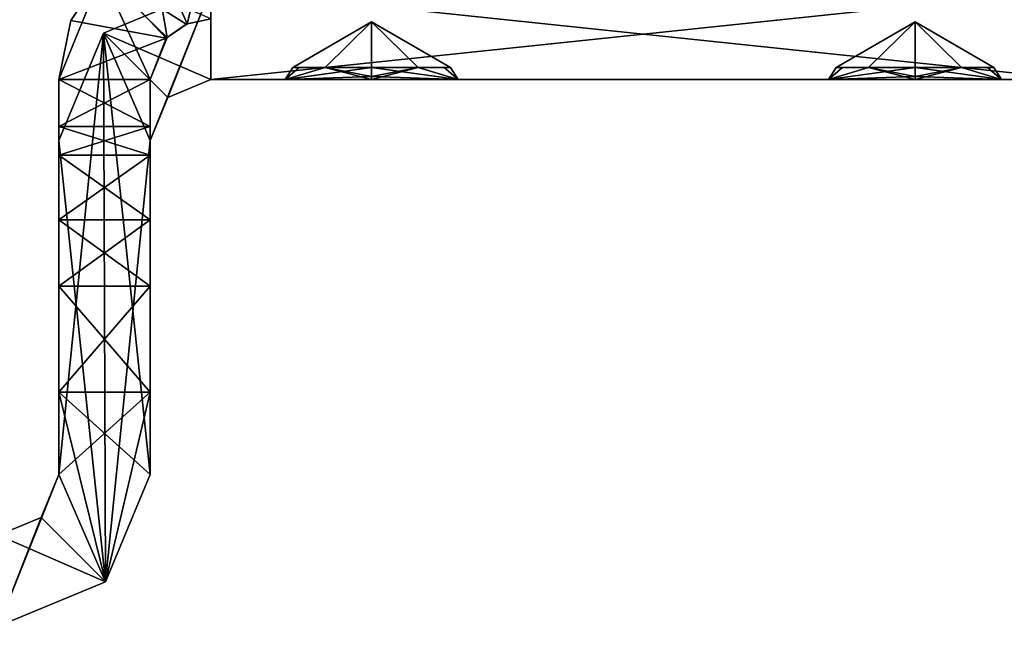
# Model space of a CAD drawing. Header units: millimetres. Extents: x -269 to 269, y -42 to 416.
# Tile 214 of 256: x 228.85 to 245.07, y -31.5 to -21.51. Entities that reach past the tile are written whole.
import ezdxf

# ---------------------------------------------------------------- set-up
doc = ezdxf.new("R2010")
doc.units = ezdxf.units.MM
doc.header["$LTSCALE"] = 65.185185
for name, color, linetype in [('1071', 7, 'CONTINUOUS'), ('1072', 7, 'CONTINUOUS'), ('1073', 7, 'CONTINUOUS'), ('1082', 7, 'CONTINUOUS'), ('1083', 7, 'CONTINUOUS'), ('1084', 7, 'CONTINUOUS'), ('1085', 7, 'CONTINUOUS'), ('1091', 7, 'CONTINUOUS'), ('1092', 7, 'CONTINUOUS'), ('1178', 7, 'CONTINUOUS'), ('1179', 7, 'CONTINUOUS'), ('1180', 7, 'CONTINUOUS'), ('1181', 7, 'CONTINUOUS'), ('1182', 7, 'CONTINUOUS'), ('1183', 7, 'CONTINUOUS'), ('1184', 7, 'CONTINUOUS'), ('1185', 7, 'CONTINUOUS'), ('1186', 7, 'CONTINUOUS'), ('1187', 7, 'CONTINUOUS'), ('1188', 7, 'CONTINUOUS'), ('1189', 7, 'CONTINUOUS'), ('1190', 7, 'CONTINUOUS'), ('1191', 7, 'CONTINUOUS'), ('1192', 7, 'CONTINUOUS'), ('1193', 7, 'CONTINUOUS'), ('1194', 7, 'CONTINUOUS'), ('1195', 7, 'CONTINUOUS'), ('1226', 7, 'CONTINUOUS'), ('1227', 7, 'CONTINUOUS'), ('1228', 7, 'CONTINUOUS'), ('1229', 7, 'CONTINUOUS'), ('1230', 7, 'CONTINUOUS'), ('1231', 7, 'CONTINUOUS'), ('1236', 7, 'CONTINUOUS'), ('1237', 7, 'CONTINUOUS'), ('1265', 7, 'CONTINUOUS'), ('1266', 7, 'CONTINUOUS'), ('1267', 7, 'CONTINUOUS'), ('1268', 7, 'CONTINUOUS'), ('1269', 7, 'CONTINUOUS'), ('1270', 7, 'CONTINUOUS'), ('1271', 7, 'CONTINUOUS'), ('1272', 7, 'CONTINUOUS')]:
    doc.layers.add(name, color=color, linetype=linetype)

msp = doc.modelspace()

# ---------------------------------------------------------------- linework, layer by layer
at = {"layer": '1071', "color": 250, "linetype": 'Continuous', "true_color": 0x404040}
for points in [[(230.232, -21.732, -335), (232, -21, -335), (231, -23.5, -335), (230.232, -21.732, -335)], [(231, -23.5, -335), (232, -21, -335), (231.293, -22.793, -335), (231, -23.5, -335)], [(231.293, -22.793, -335), (232, -21, -335), (232, -22.5, -335), (231.293, -22.793, -335)], [(232, -21, -335), (246.25, -21, -335), (232, -22.5, -335), (232, -21, -335)], [(232, -22.5, -335), (246.25, -21, -335), (246.25, -22.5, -335), (232, -22.5, -335)], [(229.5, -23.5, -335), (230.232, -21.732, -335), (229.5, -29, -335), (229.5, -23.5, -335)], [(229.5, -29, -335), (230.232, -21.732, -335), (230.268, -30.768, -335), (229.5, -29, -335)], [(230.268, -30.768, -335), (230.232, -21.732, -335), (231, -23.5, -335), (230.268, -30.768, -335)], [(231, -29, -335), (230.268, -30.768, -335), (231, -23.5, -335), (231, -29, -335)], [(229.207, -29.707, -335), (229.5, -29, -335), (228.5, -31.5, -335), (229.207, -29.707, -335)], [(228.5, -31.5, -335), (229.5, -29, -335), (230.268, -30.768, -335), (228.5, -31.5, -335)], [(228.5, -30, -335), (229.207, -29.707, -335), (228.5, -31.5, -335), (228.5, -30, -335)]]:
    msp.add_3dface(points, dxfattribs=at)
at = {"layer": '1072', "color": 250, "linetype": 'Continuous', "true_color": 0x404040}
for points in [[(232, -21, -269), (232, -21, -335), (230.232, -21.732, -335), (232, -21, -269)], [(232, -21, -269), (230.232, -21.732, -335), (230.232, -21.732, -269), (232, -21, -269)], [(230.232, -21.732, -335), (229.5, -23.5, -335), (230.232, -21.732, -269), (230.232, -21.732, -335)], [(229.5, -23.5, -335), (229.5, -23.5, -269), (230.232, -21.732, -269), (229.5, -23.5, -335)]]:
    msp.add_3dface(points, dxfattribs=at)
at = {"layer": '1073', "color": 250, "linetype": 'Continuous', "true_color": 0x404040}
for points in [[(232, -21, -269), (230.232, -21.732, -269), (232, -22.5, -269), (232, -21, -269)], [(246.25, -21, -269), (232, -21, -269), (246.25, -22.5, -269), (246.25, -21, -269)], [(246.25, -22.5, -269), (232, -21, -269), (232, -22.5, -269), (246.25, -22.5, -269)], [(230.232, -21.732, -269), (229.5, -23.5, -269), (230.268, -30.768, -269), (230.232, -21.732, -269)], [(232, -22.5, -269), (230.232, -21.732, -269), (231.293, -22.793, -269), (232, -22.5, -269)], [(231.293, -22.793, -269), (230.232, -21.732, -269), (231, -23.5, -269), (231.293, -22.793, -269)], [(231, -23.5, -269), (230.232, -21.732, -269), (231, -29, -269), (231, -23.5, -269)], [(231, -29, -269), (230.232, -21.732, -269), (230.268, -30.768, -269), (231, -29, -269)], [(230.268, -30.768, -269), (229.5, -23.5, -269), (229.5, -29, -269), (230.268, -30.768, -269)], [(229.207, -29.707, -269), (230.268, -30.768, -269), (229.5, -29, -269), (229.207, -29.707, -269)], [(228.5, -30, -269), (230.268, -30.768, -269), (229.207, -29.707, -269), (228.5, -30, -269)], [(228.5, -31.5, -269), (230.268, -30.768, -269), (228.5, -30, -269), (228.5, -31.5, -269)]]:
    msp.add_3dface(points, dxfattribs=at)
at = {"layer": '1082', "color": 250, "linetype": 'Continuous', "true_color": 0x404040}
for points in [[(232, -22.5, -335), (246.25, -22.5, -335), (243.6, -22.5, -332.645), (232, -22.5, -335)], [(232, -22.5, -269), (232, -22.5, -335), (233.224, -22.5, -272.179), (232, -22.5, -269)], [(232, -22.5, -335), (243.6, -22.5, -332.645), (234.65, -22.5, -332.645), (232, -22.5, -335)], [(232, -22.5, -335), (234.65, -22.5, -332.645), (233.225, -22.5, -331.823), (232, -22.5, -335)], [(233.224, -22.5, -330.179), (232, -22.5, -335), (233.225, -22.5, -331.823), (233.224, -22.5, -330.179)], [(232, -22.5, -335), (233.224, -22.5, -330.179), (234.65, -22.5, -303.645), (232, -22.5, -335)], [(232, -22.5, -335), (234.65, -22.5, -303.645), (233.225, -22.5, -302.823), (232, -22.5, -335)], [(233.224, -22.5, -301.179), (232, -22.5, -335), (233.225, -22.5, -302.823), (233.224, -22.5, -301.179)], [(232, -22.5, -335), (233.224, -22.5, -301.179), (233.225, -22.5, -273.823), (232, -22.5, -335)], [(233.224, -22.5, -272.179), (232, -22.5, -335), (233.225, -22.5, -273.823), (233.224, -22.5, -272.179)], [(246.25, -22.5, -269), (232, -22.5, -269), (234.65, -22.5, -271.355), (246.25, -22.5, -269)], [(234.65, -22.5, -271.355), (232, -22.5, -269), (233.224, -22.5, -272.179), (234.65, -22.5, -271.355)], [(234.65, -22.5, -329.355), (243.6, -22.5, -303.645), (233.224, -22.5, -330.179), (234.65, -22.5, -329.355)], [(233.224, -22.5, -330.179), (243.6, -22.5, -303.645), (234.65, -22.5, -303.645), (233.224, -22.5, -330.179)], [(234.65, -22.5, -300.355), (243.6, -22.5, -274.645), (233.224, -22.5, -301.179), (234.65, -22.5, -300.355)], [(233.224, -22.5, -301.179), (243.6, -22.5, -274.645), (234.65, -22.5, -274.645), (233.224, -22.5, -301.179)], [(233.224, -22.5, -301.179), (234.65, -22.5, -274.645), (233.225, -22.5, -273.823), (233.224, -22.5, -301.179)], [(243.6, -22.5, -271.355), (246.25, -22.5, -269), (234.65, -22.5, -271.355), (243.6, -22.5, -271.355)], [(243.6, -22.5, -332.645), (242.175, -22.5, -331.823), (234.65, -22.5, -332.645), (243.6, -22.5, -332.645)], [(243.6, -22.5, -329.355), (245.026, -22.5, -302.821), (234.65, -22.5, -329.355), (243.6, -22.5, -329.355)], [(236.075, -22.5, -330.177), (243.6, -22.5, -329.355), (234.65, -22.5, -329.355), (236.075, -22.5, -330.177)], [(234.65, -22.5, -332.645), (242.175, -22.5, -331.823), (236.076, -22.5, -331.821), (234.65, -22.5, -332.645)], [(245.026, -22.5, -302.821), (243.6, -22.5, -303.645), (234.65, -22.5, -329.355), (245.026, -22.5, -302.821)], [(243.6, -22.5, -303.645), (242.175, -22.5, -302.823), (234.65, -22.5, -303.645), (243.6, -22.5, -303.645)], [(243.6, -22.5, -300.355), (245.026, -22.5, -273.821), (234.65, -22.5, -300.355), (243.6, -22.5, -300.355)], [(236.075, -22.5, -301.177), (243.6, -22.5, -300.355), (234.65, -22.5, -300.355), (236.075, -22.5, -301.177)], [(234.65, -22.5, -303.645), (242.175, -22.5, -302.823), (236.076, -22.5, -302.821), (234.65, -22.5, -303.645)], [(245.026, -22.5, -273.821), (243.6, -22.5, -274.645), (234.65, -22.5, -300.355), (245.026, -22.5, -273.821)], [(243.6, -22.5, -274.645), (242.175, -22.5, -273.823), (234.65, -22.5, -274.645), (243.6, -22.5, -274.645)], [(236.075, -22.5, -272.177), (243.6, -22.5, -271.355), (234.65, -22.5, -271.355), (236.075, -22.5, -272.177)], [(234.65, -22.5, -274.645), (242.175, -22.5, -273.823), (236.076, -22.5, -273.821), (234.65, -22.5, -274.645)], [(242.174, -22.5, -330.179), (243.6, -22.5, -329.355), (236.075, -22.5, -330.177), (242.174, -22.5, -330.179)], [(236.076, -22.5, -331.821), (242.174, -22.5, -330.179), (236.075, -22.5, -330.177), (236.076, -22.5, -331.821)], [(242.174, -22.5, -301.179), (243.6, -22.5, -300.355), (236.075, -22.5, -301.177), (242.174, -22.5, -301.179)], [(236.076, -22.5, -302.821), (242.174, -22.5, -301.179), (236.075, -22.5, -301.177), (236.076, -22.5, -302.821)], [(242.174, -22.5, -272.179), (243.6, -22.5, -271.355), (236.075, -22.5, -272.177), (242.174, -22.5, -272.179)], [(236.076, -22.5, -273.821), (242.174, -22.5, -272.179), (236.075, -22.5, -272.177), (236.076, -22.5, -273.821)], [(242.175, -22.5, -331.823), (242.174, -22.5, -330.179), (236.076, -22.5, -331.821), (242.175, -22.5, -331.823)], [(242.175, -22.5, -302.823), (242.174, -22.5, -301.179), (236.076, -22.5, -302.821), (242.175, -22.5, -302.823)], [(242.175, -22.5, -273.823), (242.174, -22.5, -272.179), (236.076, -22.5, -273.821), (242.175, -22.5, -273.823)], [(243.6, -22.5, -332.645), (246.25, -22.5, -335), (245.026, -22.5, -331.821), (243.6, -22.5, -332.645)], [(245.025, -22.5, -301.177), (246.25, -22.5, -269), (243.6, -22.5, -300.355), (245.025, -22.5, -301.177)], [(243.6, -22.5, -300.355), (246.25, -22.5, -269), (245.026, -22.5, -273.821), (243.6, -22.5, -300.355)], [(245.025, -22.5, -272.177), (246.25, -22.5, -269), (243.6, -22.5, -271.355), (245.025, -22.5, -272.177)], [(243.6, -22.5, -329.355), (245.025, -22.5, -330.177), (245.026, -22.5, -302.821), (243.6, -22.5, -329.355)], [(245.026, -22.5, -331.821), (246.25, -22.5, -269), (245.025, -22.5, -330.177), (245.026, -22.5, -331.821)], [(245.025, -22.5, -330.177), (246.25, -22.5, -269), (245.026, -22.5, -302.821), (245.025, -22.5, -330.177)], [(245.026, -22.5, -302.821), (246.25, -22.5, -269), (245.025, -22.5, -301.177), (245.026, -22.5, -302.821)], [(245.026, -22.5, -273.821), (246.25, -22.5, -269), (245.025, -22.5, -272.177), (245.026, -22.5, -273.821)], [(246.25, -22.5, -335), (246.25, -22.5, -269), (245.026, -22.5, -331.821), (246.25, -22.5, -335)]]:
    msp.add_3dface(points, dxfattribs=at)
at = {"layer": '1083', "color": 250, "linetype": 'Continuous', "true_color": 0x404040}
for points in [[(231.293, -22.793, -335), (232, -22.5, -335), (231.293, -22.793, -269), (231.293, -22.793, -335)], [(232, -22.5, -335), (232, -22.5, -269), (231.293, -22.793, -269), (232, -22.5, -335)], [(231, -23.5, -335), (231.293, -22.793, -335), (231, -23.5, -269), (231, -23.5, -335)], [(231.293, -22.793, -335), (231.293, -22.793, -269), (231, -23.5, -269), (231.293, -22.793, -335)]]:
    msp.add_3dface(points, dxfattribs=at)
at = {"layer": '1084', "color": 250, "linetype": 'Continuous', "true_color": 0x404040}
for points in [[(231, -29, -335), (231, -23.5, -335), (231, -23.5, -269), (231, -29, -335)], [(231, -29, -335), (231, -23.5, -269), (231, -29, -269), (231, -29, -335)]]:
    msp.add_3dface(points, dxfattribs=at)
at = {"layer": '1085', "color": 250, "linetype": 'Continuous', "true_color": 0x404040}
for points in [[(230.268, -30.768, -335), (231, -29, -335), (230.268, -30.768, -269), (230.268, -30.768, -335)], [(231, -29, -335), (231, -29, -269), (230.268, -30.768, -269), (231, -29, -335)], [(228.5, -31.5, -335), (230.268, -30.768, -335), (228.5, -31.5, -269), (228.5, -31.5, -335)], [(230.268, -30.768, -335), (230.268, -30.768, -269), (228.5, -31.5, -269), (230.268, -30.768, -335)]]:
    msp.add_3dface(points, dxfattribs=at)
at = {"layer": '1091', "color": 250, "linetype": 'Continuous', "true_color": 0x404040}
for points in [[(229.5, -29, -335), (229.207, -29.707, -335), (229.5, -29, -269), (229.5, -29, -335)], [(229.207, -29.707, -335), (229.207, -29.707, -269), (229.5, -29, -269), (229.207, -29.707, -335)], [(229.207, -29.707, -335), (228.5, -30, -335), (229.207, -29.707, -269), (229.207, -29.707, -335)], [(228.5, -30, -335), (228.5, -30, -269), (229.207, -29.707, -269), (228.5, -30, -335)]]:
    msp.add_3dface(points, dxfattribs=at)
at = {"layer": '1092', "color": 250, "linetype": 'Continuous', "true_color": 0x404040}
for points in [[(229.5, -23.5, -335), (229.5, -29, -335), (229.5, -29, -269), (229.5, -23.5, -335)], [(229.5, -23.5, -269), (229.5, -23.5, -335), (229.5, -29, -269), (229.5, -23.5, -269)]]:
    msp.add_3dface(points, dxfattribs=at)
at = {"layer": '1178', "color": 250, "linetype": 'Continuous', "true_color": 0x404040}
for points in [[(243.6, -22.3, -332.299), (245.026, -22.5, -331.821), (244.367, -22.3, -332.048), (243.6, -22.3, -332.299)], [(245.026, -22.5, -331.821), (243.6, -22.3, -332.299), (243.6, -22.446, -332.445), (245.026, -22.5, -331.821)], [(245.025, -22.5, -330.177), (243.6, -22.5, -329.355), (244.365, -22.3, -329.95), (245.025, -22.5, -330.177)], [(244.365, -22.3, -329.95), (243.6, -22.5, -329.355), (243.6, -22.446, -329.555), (244.365, -22.3, -329.95)], [(243.6, -22.3, -329.701), (244.365, -22.3, -329.95), (243.6, -22.446, -329.555), (243.6, -22.3, -329.701)], [(244.793, -22.3, -330.486), (245.025, -22.5, -330.177), (244.365, -22.3, -329.95), (244.793, -22.3, -330.486)], [(244.367, -22.3, -332.048), (245.026, -22.5, -331.821), (244.794, -22.3, -331.513), (244.367, -22.3, -332.048)], [(244.899, -22.3, -330.999), (245.025, -22.5, -330.177), (244.793, -22.3, -330.486), (244.899, -22.3, -330.999)], [(245.026, -22.5, -331.821), (245.025, -22.5, -330.177), (244.794, -22.3, -331.513), (245.026, -22.5, -331.821)], [(244.794, -22.3, -331.513), (245.025, -22.5, -330.177), (244.899, -22.3, -330.999), (244.794, -22.3, -331.513)], [(243.6, -22.5, -332.645), (245.026, -22.5, -331.821), (243.6, -22.446, -332.445), (243.6, -22.5, -332.645)]]:
    msp.add_3dface(points, dxfattribs=at)
at = {"layer": '1179', "color": 250, "linetype": 'Continuous', "true_color": 0x404040}
for points in [[(242.174, -22.5, -330.179), (242.175, -22.5, -331.823), (242.406, -22.3, -330.487), (242.174, -22.5, -330.179)], [(242.174, -22.5, -330.179), (243.6, -22.3, -329.701), (243.6, -22.446, -329.555), (242.174, -22.5, -330.179)], [(243.6, -22.3, -329.701), (242.174, -22.5, -330.179), (242.833, -22.3, -329.952), (243.6, -22.3, -329.701)], [(242.833, -22.3, -329.952), (242.174, -22.5, -330.179), (242.406, -22.3, -330.487), (242.833, -22.3, -329.952)], [(242.175, -22.5, -331.823), (243.6, -22.5, -332.645), (242.835, -22.3, -332.05), (242.175, -22.5, -331.823)], [(242.406, -22.3, -330.487), (242.175, -22.5, -331.823), (242.301, -22.3, -331.001), (242.406, -22.3, -330.487)], [(242.301, -22.3, -331.001), (242.175, -22.5, -331.823), (242.407, -22.3, -331.514), (242.301, -22.3, -331.001)], [(242.407, -22.3, -331.514), (242.175, -22.5, -331.823), (242.835, -22.3, -332.05), (242.407, -22.3, -331.514)], [(243.6, -22.5, -332.645), (243.6, -22.446, -332.445), (242.835, -22.3, -332.05), (243.6, -22.5, -332.645)], [(243.6, -22.446, -332.445), (243.6, -22.3, -332.299), (242.835, -22.3, -332.05), (243.6, -22.446, -332.445)], [(243.6, -22.5, -329.355), (242.174, -22.5, -330.179), (243.6, -22.446, -329.555), (243.6, -22.5, -329.355)]]:
    msp.add_3dface(points, dxfattribs=at)
at = {"layer": '1180', "color": 250, "linetype": 'Continuous', "true_color": 0x404040}
for points in [[(242.301, -22.3, -331.001), (243.6, -22.3, -332.299), (243.6, -21.55, -331), (242.301, -22.3, -331.001)], [(242.833, -22.3, -329.952), (242.301, -22.3, -331.001), (243.6, -21.55, -331), (242.833, -22.3, -329.952)], [(243.6, -22.3, -329.701), (242.833, -22.3, -329.952), (243.6, -21.55, -331), (243.6, -22.3, -329.701)], [(243.6, -22.3, -332.299), (244.367, -22.3, -332.048), (243.6, -21.55, -331), (243.6, -22.3, -332.299)], [(244.367, -22.3, -332.048), (244.899, -22.3, -330.999), (243.6, -21.55, -331), (244.367, -22.3, -332.048)], [(244.899, -22.3, -330.999), (243.6, -22.3, -329.701), (243.6, -21.55, -331), (244.899, -22.3, -330.999)], [(243.6, -22.3, -332.299), (242.301, -22.3, -331.001), (242.835, -22.3, -332.05), (243.6, -22.3, -332.299)], [(242.833, -22.3, -329.952), (242.406, -22.3, -330.487), (242.301, -22.3, -331.001), (242.833, -22.3, -329.952)], [(242.301, -22.3, -331.001), (242.407, -22.3, -331.514), (242.835, -22.3, -332.05), (242.301, -22.3, -331.001)], [(244.899, -22.3, -330.999), (244.365, -22.3, -329.95), (243.6, -22.3, -329.701), (244.899, -22.3, -330.999)], [(244.899, -22.3, -330.999), (244.793, -22.3, -330.486), (244.365, -22.3, -329.95), (244.899, -22.3, -330.999)], [(244.367, -22.3, -332.048), (244.794, -22.3, -331.513), (244.899, -22.3, -330.999), (244.367, -22.3, -332.048)]]:
    msp.add_3dface(points, dxfattribs=at)
at = {"layer": '1181', "color": 250, "linetype": 'Continuous', "true_color": 0x404040}
for points in [[(243.6, -22.3, -303.299), (245.026, -22.5, -302.821), (244.367, -22.3, -303.048), (243.6, -22.3, -303.299)], [(245.026, -22.5, -302.821), (243.6, -22.3, -303.299), (243.6, -22.446, -303.445), (245.026, -22.5, -302.821)], [(245.025, -22.5, -301.177), (243.6, -22.5, -300.355), (244.365, -22.3, -300.95), (245.025, -22.5, -301.177)], [(244.365, -22.3, -300.95), (243.6, -22.5, -300.355), (243.6, -22.446, -300.555), (244.365, -22.3, -300.95)], [(243.6, -22.3, -300.701), (244.365, -22.3, -300.95), (243.6, -22.446, -300.555), (243.6, -22.3, -300.701)], [(244.793, -22.3, -301.486), (245.025, -22.5, -301.177), (244.365, -22.3, -300.95), (244.793, -22.3, -301.486)], [(244.367, -22.3, -303.048), (245.026, -22.5, -302.821), (244.794, -22.3, -302.513), (244.367, -22.3, -303.048)], [(244.899, -22.3, -301.999), (245.025, -22.5, -301.177), (244.793, -22.3, -301.486), (244.899, -22.3, -301.999)], [(245.026, -22.5, -302.821), (245.025, -22.5, -301.177), (244.794, -22.3, -302.513), (245.026, -22.5, -302.821)], [(244.794, -22.3, -302.513), (245.025, -22.5, -301.177), (244.899, -22.3, -301.999), (244.794, -22.3, -302.513)], [(243.6, -22.5, -303.645), (245.026, -22.5, -302.821), (243.6, -22.446, -303.445), (243.6, -22.5, -303.645)]]:
    msp.add_3dface(points, dxfattribs=at)
at = {"layer": '1182', "color": 250, "linetype": 'Continuous', "true_color": 0x404040}
for points in [[(242.174, -22.5, -301.179), (242.175, -22.5, -302.823), (242.406, -22.3, -301.487), (242.174, -22.5, -301.179)], [(242.174, -22.5, -301.179), (243.6, -22.3, -300.701), (243.6, -22.446, -300.555), (242.174, -22.5, -301.179)], [(243.6, -22.3, -300.701), (242.174, -22.5, -301.179), (242.833, -22.3, -300.952), (243.6, -22.3, -300.701)], [(242.833, -22.3, -300.952), (242.174, -22.5, -301.179), (242.406, -22.3, -301.487), (242.833, -22.3, -300.952)], [(242.175, -22.5, -302.823), (243.6, -22.5, -303.645), (242.835, -22.3, -303.05), (242.175, -22.5, -302.823)], [(242.406, -22.3, -301.487), (242.175, -22.5, -302.823), (242.301, -22.3, -302.001), (242.406, -22.3, -301.487)], [(242.301, -22.3, -302.001), (242.175, -22.5, -302.823), (242.407, -22.3, -302.514), (242.301, -22.3, -302.001)], [(242.407, -22.3, -302.514), (242.175, -22.5, -302.823), (242.835, -22.3, -303.05), (242.407, -22.3, -302.514)], [(243.6, -22.5, -303.645), (243.6, -22.446, -303.445), (242.835, -22.3, -303.05), (243.6, -22.5, -303.645)], [(243.6, -22.446, -303.445), (243.6, -22.3, -303.299), (242.835, -22.3, -303.05), (243.6, -22.446, -303.445)], [(243.6, -22.5, -300.355), (242.174, -22.5, -301.179), (243.6, -22.446, -300.555), (243.6, -22.5, -300.355)]]:
    msp.add_3dface(points, dxfattribs=at)
at = {"layer": '1183', "color": 250, "linetype": 'Continuous', "true_color": 0x404040}
for points in [[(242.301, -22.3, -302.001), (243.6, -22.3, -303.299), (243.6, -21.55, -302), (242.301, -22.3, -302.001)], [(242.833, -22.3, -300.952), (242.301, -22.3, -302.001), (243.6, -21.55, -302), (242.833, -22.3, -300.952)], [(243.6, -22.3, -300.701), (242.833, -22.3, -300.952), (243.6, -21.55, -302), (243.6, -22.3, -300.701)], [(243.6, -22.3, -303.299), (244.367, -22.3, -303.048), (243.6, -21.55, -302), (243.6, -22.3, -303.299)], [(244.367, -22.3, -303.048), (244.899, -22.3, -301.999), (243.6, -21.55, -302), (244.367, -22.3, -303.048)], [(244.899, -22.3, -301.999), (243.6, -22.3, -300.701), (243.6, -21.55, -302), (244.899, -22.3, -301.999)], [(243.6, -22.3, -303.299), (242.301, -22.3, -302.001), (242.835, -22.3, -303.05), (243.6, -22.3, -303.299)], [(242.833, -22.3, -300.952), (242.406, -22.3, -301.487), (242.301, -22.3, -302.001), (242.833, -22.3, -300.952)], [(242.301, -22.3, -302.001), (242.407, -22.3, -302.514), (242.835, -22.3, -303.05), (242.301, -22.3, -302.001)], [(244.899, -22.3, -301.999), (244.365, -22.3, -300.95), (243.6, -22.3, -300.701), (244.899, -22.3, -301.999)], [(244.899, -22.3, -301.999), (244.793, -22.3, -301.486), (244.365, -22.3, -300.95), (244.899, -22.3, -301.999)], [(244.367, -22.3, -303.048), (244.794, -22.3, -302.513), (244.899, -22.3, -301.999), (244.367, -22.3, -303.048)]]:
    msp.add_3dface(points, dxfattribs=at)
at = {"layer": '1184', "color": 250, "linetype": 'Continuous', "true_color": 0x404040}
for points in [[(243.6, -22.3, -274.299), (245.026, -22.5, -273.821), (244.367, -22.3, -274.048), (243.6, -22.3, -274.299)], [(245.026, -22.5, -273.821), (243.6, -22.3, -274.299), (243.6, -22.446, -274.445), (245.026, -22.5, -273.821)], [(245.025, -22.5, -272.177), (243.6, -22.5, -271.355), (244.365, -22.3, -271.95), (245.025, -22.5, -272.177)], [(244.365, -22.3, -271.95), (243.6, -22.5, -271.355), (243.6, -22.446, -271.555), (244.365, -22.3, -271.95)], [(243.6, -22.3, -271.701), (244.365, -22.3, -271.95), (243.6, -22.446, -271.555), (243.6, -22.3, -271.701)], [(244.793, -22.3, -272.486), (245.025, -22.5, -272.177), (244.365, -22.3, -271.95), (244.793, -22.3, -272.486)], [(244.367, -22.3, -274.048), (245.026, -22.5, -273.821), (244.794, -22.3, -273.513), (244.367, -22.3, -274.048)], [(244.899, -22.3, -272.999), (245.025, -22.5, -272.177), (244.793, -22.3, -272.486), (244.899, -22.3, -272.999)], [(245.026, -22.5, -273.821), (245.025, -22.5, -272.177), (244.794, -22.3, -273.513), (245.026, -22.5, -273.821)], [(244.794, -22.3, -273.513), (245.025, -22.5, -272.177), (244.899, -22.3, -272.999), (244.794, -22.3, -273.513)], [(243.6, -22.5, -274.645), (245.026, -22.5, -273.821), (243.6, -22.446, -274.445), (243.6, -22.5, -274.645)]]:
    msp.add_3dface(points, dxfattribs=at)
at = {"layer": '1185', "color": 250, "linetype": 'Continuous', "true_color": 0x404040}
for points in [[(242.174, -22.5, -272.179), (242.175, -22.5, -273.823), (242.406, -22.3, -272.487), (242.174, -22.5, -272.179)], [(242.174, -22.5, -272.179), (243.6, -22.3, -271.701), (243.6, -22.446, -271.555), (242.174, -22.5, -272.179)], [(243.6, -22.3, -271.701), (242.174, -22.5, -272.179), (242.833, -22.3, -271.952), (243.6, -22.3, -271.701)], [(242.833, -22.3, -271.952), (242.174, -22.5, -272.179), (242.406, -22.3, -272.487), (242.833, -22.3, -271.952)], [(242.175, -22.5, -273.823), (243.6, -22.5, -274.645), (242.835, -22.3, -274.05), (242.175, -22.5, -273.823)], [(242.406, -22.3, -272.487), (242.175, -22.5, -273.823), (242.301, -22.3, -273.001), (242.406, -22.3, -272.487)], [(242.301, -22.3, -273.001), (242.175, -22.5, -273.823), (242.407, -22.3, -273.514), (242.301, -22.3, -273.001)], [(242.407, -22.3, -273.514), (242.175, -22.5, -273.823), (242.835, -22.3, -274.05), (242.407, -22.3, -273.514)], [(243.6, -22.5, -274.645), (243.6, -22.446, -274.445), (242.835, -22.3, -274.05), (243.6, -22.5, -274.645)], [(243.6, -22.446, -274.445), (243.6, -22.3, -274.299), (242.835, -22.3, -274.05), (243.6, -22.446, -274.445)], [(243.6, -22.5, -271.355), (242.174, -22.5, -272.179), (243.6, -22.446, -271.555), (243.6, -22.5, -271.355)]]:
    msp.add_3dface(points, dxfattribs=at)
at = {"layer": '1186', "color": 250, "linetype": 'Continuous', "true_color": 0x404040}
for points in [[(242.301, -22.3, -273.001), (243.6, -22.3, -274.299), (243.6, -21.55, -273), (242.301, -22.3, -273.001)], [(242.833, -22.3, -271.952), (242.301, -22.3, -273.001), (243.6, -21.55, -273), (242.833, -22.3, -271.952)], [(243.6, -22.3, -271.701), (242.833, -22.3, -271.952), (243.6, -21.55, -273), (243.6, -22.3, -271.701)], [(243.6, -22.3, -274.299), (244.367, -22.3, -274.048), (243.6, -21.55, -273), (243.6, -22.3, -274.299)], [(244.367, -22.3, -274.048), (244.899, -22.3, -272.999), (243.6, -21.55, -273), (244.367, -22.3, -274.048)], [(244.899, -22.3, -272.999), (243.6, -22.3, -271.701), (243.6, -21.55, -273), (244.899, -22.3, -272.999)], [(243.6, -22.3, -274.299), (242.301, -22.3, -273.001), (242.835, -22.3, -274.05), (243.6, -22.3, -274.299)], [(242.833, -22.3, -271.952), (242.406, -22.3, -272.487), (242.301, -22.3, -273.001), (242.833, -22.3, -271.952)], [(242.301, -22.3, -273.001), (242.407, -22.3, -273.514), (242.835, -22.3, -274.05), (242.301, -22.3, -273.001)], [(244.899, -22.3, -272.999), (244.365, -22.3, -271.95), (243.6, -22.3, -271.701), (244.899, -22.3, -272.999)], [(244.899, -22.3, -272.999), (244.793, -22.3, -272.486), (244.365, -22.3, -271.95), (244.899, -22.3, -272.999)], [(244.367, -22.3, -274.048), (244.794, -22.3, -273.513), (244.899, -22.3, -272.999), (244.367, -22.3, -274.048)]]:
    msp.add_3dface(points, dxfattribs=at)
at = {"layer": '1187', "color": 250, "linetype": 'Continuous', "true_color": 0x404040}
for points in [[(234.65, -22.3, -332.299), (236.076, -22.5, -331.821), (235.417, -22.3, -332.048), (234.65, -22.3, -332.299)], [(236.076, -22.5, -331.821), (234.65, -22.3, -332.299), (234.65, -22.446, -332.445), (236.076, -22.5, -331.821)], [(236.075, -22.5, -330.177), (234.65, -22.5, -329.355), (235.415, -22.3, -329.95), (236.075, -22.5, -330.177)], [(235.415, -22.3, -329.95), (234.65, -22.5, -329.355), (234.65, -22.446, -329.555), (235.415, -22.3, -329.95)], [(234.65, -22.3, -329.701), (235.415, -22.3, -329.95), (234.65, -22.446, -329.555), (234.65, -22.3, -329.701)], [(235.843, -22.3, -330.486), (236.075, -22.5, -330.177), (235.415, -22.3, -329.95), (235.843, -22.3, -330.486)], [(235.417, -22.3, -332.048), (236.076, -22.5, -331.821), (235.844, -22.3, -331.513), (235.417, -22.3, -332.048)], [(235.949, -22.3, -330.999), (236.075, -22.5, -330.177), (235.843, -22.3, -330.486), (235.949, -22.3, -330.999)], [(236.076, -22.5, -331.821), (236.075, -22.5, -330.177), (235.844, -22.3, -331.513), (236.076, -22.5, -331.821)], [(235.844, -22.3, -331.513), (236.075, -22.5, -330.177), (235.949, -22.3, -330.999), (235.844, -22.3, -331.513)], [(234.65, -22.5, -332.645), (236.076, -22.5, -331.821), (234.65, -22.446, -332.445), (234.65, -22.5, -332.645)]]:
    msp.add_3dface(points, dxfattribs=at)
at = {"layer": '1188', "color": 250, "linetype": 'Continuous', "true_color": 0x404040}
for points in [[(233.224, -22.5, -330.179), (233.225, -22.5, -331.823), (233.456, -22.3, -330.487), (233.224, -22.5, -330.179)], [(233.224, -22.5, -330.179), (234.65, -22.3, -329.701), (234.65, -22.446, -329.555), (233.224, -22.5, -330.179)], [(234.65, -22.3, -329.701), (233.224, -22.5, -330.179), (233.883, -22.3, -329.952), (234.65, -22.3, -329.701)], [(233.883, -22.3, -329.952), (233.224, -22.5, -330.179), (233.456, -22.3, -330.487), (233.883, -22.3, -329.952)], [(233.225, -22.5, -331.823), (234.65, -22.5, -332.645), (233.885, -22.3, -332.05), (233.225, -22.5, -331.823)], [(233.456, -22.3, -330.487), (233.225, -22.5, -331.823), (233.351, -22.3, -331.001), (233.456, -22.3, -330.487)], [(233.351, -22.3, -331.001), (233.225, -22.5, -331.823), (233.457, -22.3, -331.514), (233.351, -22.3, -331.001)], [(233.457, -22.3, -331.514), (233.225, -22.5, -331.823), (233.885, -22.3, -332.05), (233.457, -22.3, -331.514)], [(234.65, -22.5, -332.645), (234.65, -22.446, -332.445), (233.885, -22.3, -332.05), (234.65, -22.5, -332.645)], [(234.65, -22.446, -332.445), (234.65, -22.3, -332.299), (233.885, -22.3, -332.05), (234.65, -22.446, -332.445)], [(234.65, -22.5, -329.355), (233.224, -22.5, -330.179), (234.65, -22.446, -329.555), (234.65, -22.5, -329.355)]]:
    msp.add_3dface(points, dxfattribs=at)
at = {"layer": '1189', "color": 250, "linetype": 'Continuous', "true_color": 0x404040}
for points in [[(233.351, -22.3, -331.001), (234.65, -22.3, -332.299), (234.65, -21.55, -331), (233.351, -22.3, -331.001)], [(233.883, -22.3, -329.952), (233.351, -22.3, -331.001), (234.65, -21.55, -331), (233.883, -22.3, -329.952)], [(234.65, -22.3, -329.701), (233.883, -22.3, -329.952), (234.65, -21.55, -331), (234.65, -22.3, -329.701)], [(234.65, -22.3, -332.299), (235.417, -22.3, -332.048), (234.65, -21.55, -331), (234.65, -22.3, -332.299)], [(235.417, -22.3, -332.048), (235.949, -22.3, -330.999), (234.65, -21.55, -331), (235.417, -22.3, -332.048)], [(235.949, -22.3, -330.999), (234.65, -22.3, -329.701), (234.65, -21.55, -331), (235.949, -22.3, -330.999)], [(234.65, -22.3, -332.299), (233.351, -22.3, -331.001), (233.885, -22.3, -332.05), (234.65, -22.3, -332.299)], [(233.883, -22.3, -329.952), (233.456, -22.3, -330.487), (233.351, -22.3, -331.001), (233.883, -22.3, -329.952)], [(233.351, -22.3, -331.001), (233.457, -22.3, -331.514), (233.885, -22.3, -332.05), (233.351, -22.3, -331.001)], [(235.949, -22.3, -330.999), (235.415, -22.3, -329.95), (234.65, -22.3, -329.701), (235.949, -22.3, -330.999)], [(235.949, -22.3, -330.999), (235.843, -22.3, -330.486), (235.415, -22.3, -329.95), (235.949, -22.3, -330.999)], [(235.417, -22.3, -332.048), (235.844, -22.3, -331.513), (235.949, -22.3, -330.999), (235.417, -22.3, -332.048)]]:
    msp.add_3dface(points, dxfattribs=at)
at = {"layer": '1190', "color": 250, "linetype": 'Continuous', "true_color": 0x404040}
for points in [[(234.65, -22.3, -303.299), (236.076, -22.5, -302.821), (235.417, -22.3, -303.048), (234.65, -22.3, -303.299)], [(236.076, -22.5, -302.821), (234.65, -22.3, -303.299), (234.65, -22.446, -303.445), (236.076, -22.5, -302.821)], [(236.075, -22.5, -301.177), (234.65, -22.5, -300.355), (235.415, -22.3, -300.95), (236.075, -22.5, -301.177)], [(235.415, -22.3, -300.95), (234.65, -22.5, -300.355), (234.65, -22.446, -300.555), (235.415, -22.3, -300.95)], [(234.65, -22.3, -300.701), (235.415, -22.3, -300.95), (234.65, -22.446, -300.555), (234.65, -22.3, -300.701)], [(235.843, -22.3, -301.486), (236.075, -22.5, -301.177), (235.415, -22.3, -300.95), (235.843, -22.3, -301.486)], [(235.417, -22.3, -303.048), (236.076, -22.5, -302.821), (235.844, -22.3, -302.513), (235.417, -22.3, -303.048)], [(235.949, -22.3, -301.999), (236.075, -22.5, -301.177), (235.843, -22.3, -301.486), (235.949, -22.3, -301.999)], [(236.076, -22.5, -302.821), (236.075, -22.5, -301.177), (235.844, -22.3, -302.513), (236.076, -22.5, -302.821)], [(235.844, -22.3, -302.513), (236.075, -22.5, -301.177), (235.949, -22.3, -301.999), (235.844, -22.3, -302.513)], [(234.65, -22.5, -303.645), (236.076, -22.5, -302.821), (234.65, -22.446, -303.445), (234.65, -22.5, -303.645)]]:
    msp.add_3dface(points, dxfattribs=at)
at = {"layer": '1191', "color": 250, "linetype": 'Continuous', "true_color": 0x404040}
for points in [[(233.224, -22.5, -301.179), (233.225, -22.5, -302.823), (233.456, -22.3, -301.487), (233.224, -22.5, -301.179)], [(233.224, -22.5, -301.179), (234.65, -22.3, -300.701), (234.65, -22.446, -300.555), (233.224, -22.5, -301.179)], [(234.65, -22.3, -300.701), (233.224, -22.5, -301.179), (233.883, -22.3, -300.952), (234.65, -22.3, -300.701)], [(233.883, -22.3, -300.952), (233.224, -22.5, -301.179), (233.456, -22.3, -301.487), (233.883, -22.3, -300.952)], [(233.225, -22.5, -302.823), (234.65, -22.5, -303.645), (233.885, -22.3, -303.05), (233.225, -22.5, -302.823)], [(233.456, -22.3, -301.487), (233.225, -22.5, -302.823), (233.351, -22.3, -302.001), (233.456, -22.3, -301.487)], [(233.351, -22.3, -302.001), (233.225, -22.5, -302.823), (233.457, -22.3, -302.514), (233.351, -22.3, -302.001)], [(233.457, -22.3, -302.514), (233.225, -22.5, -302.823), (233.885, -22.3, -303.05), (233.457, -22.3, -302.514)], [(234.65, -22.5, -303.645), (234.65, -22.446, -303.445), (233.885, -22.3, -303.05), (234.65, -22.5, -303.645)], [(234.65, -22.446, -303.445), (234.65, -22.3, -303.299), (233.885, -22.3, -303.05), (234.65, -22.446, -303.445)], [(234.65, -22.5, -300.355), (233.224, -22.5, -301.179), (234.65, -22.446, -300.555), (234.65, -22.5, -300.355)]]:
    msp.add_3dface(points, dxfattribs=at)
at = {"layer": '1192', "color": 250, "linetype": 'Continuous', "true_color": 0x404040}
for points in [[(233.351, -22.3, -302.001), (234.65, -22.3, -303.299), (234.65, -21.55, -302), (233.351, -22.3, -302.001)], [(233.883, -22.3, -300.952), (233.351, -22.3, -302.001), (234.65, -21.55, -302), (233.883, -22.3, -300.952)], [(234.65, -22.3, -300.701), (233.883, -22.3, -300.952), (234.65, -21.55, -302), (234.65, -22.3, -300.701)], [(234.65, -22.3, -303.299), (235.417, -22.3, -303.048), (234.65, -21.55, -302), (234.65, -22.3, -303.299)], [(235.417, -22.3, -303.048), (235.949, -22.3, -301.999), (234.65, -21.55, -302), (235.417, -22.3, -303.048)], [(235.949, -22.3, -301.999), (234.65, -22.3, -300.701), (234.65, -21.55, -302), (235.949, -22.3, -301.999)], [(234.65, -22.3, -303.299), (233.351, -22.3, -302.001), (233.885, -22.3, -303.05), (234.65, -22.3, -303.299)], [(233.883, -22.3, -300.952), (233.456, -22.3, -301.487), (233.351, -22.3, -302.001), (233.883, -22.3, -300.952)], [(233.351, -22.3, -302.001), (233.457, -22.3, -302.514), (233.885, -22.3, -303.05), (233.351, -22.3, -302.001)], [(235.949, -22.3, -301.999), (235.415, -22.3, -300.95), (234.65, -22.3, -300.701), (235.949, -22.3, -301.999)], [(235.949, -22.3, -301.999), (235.843, -22.3, -301.486), (235.415, -22.3, -300.95), (235.949, -22.3, -301.999)], [(235.417, -22.3, -303.048), (235.844, -22.3, -302.513), (235.949, -22.3, -301.999), (235.417, -22.3, -303.048)]]:
    msp.add_3dface(points, dxfattribs=at)
at = {"layer": '1193', "color": 250, "linetype": 'Continuous', "true_color": 0x404040}
for points in [[(234.65, -22.3, -274.299), (236.076, -22.5, -273.821), (235.417, -22.3, -274.048), (234.65, -22.3, -274.299)], [(236.076, -22.5, -273.821), (234.65, -22.3, -274.299), (234.65, -22.446, -274.445), (236.076, -22.5, -273.821)], [(236.075, -22.5, -272.177), (234.65, -22.5, -271.355), (235.415, -22.3, -271.95), (236.075, -22.5, -272.177)], [(235.415, -22.3, -271.95), (234.65, -22.5, -271.355), (234.65, -22.446, -271.555), (235.415, -22.3, -271.95)], [(234.65, -22.3, -271.701), (235.415, -22.3, -271.95), (234.65, -22.446, -271.555), (234.65, -22.3, -271.701)], [(235.843, -22.3, -272.486), (236.075, -22.5, -272.177), (235.415, -22.3, -271.95), (235.843, -22.3, -272.486)], [(235.417, -22.3, -274.048), (236.076, -22.5, -273.821), (235.844, -22.3, -273.513), (235.417, -22.3, -274.048)], [(235.949, -22.3, -272.999), (236.075, -22.5, -272.177), (235.843, -22.3, -272.486), (235.949, -22.3, -272.999)], [(236.076, -22.5, -273.821), (236.075, -22.5, -272.177), (235.844, -22.3, -273.513), (236.076, -22.5, -273.821)], [(235.844, -22.3, -273.513), (236.075, -22.5, -272.177), (235.949, -22.3, -272.999), (235.844, -22.3, -273.513)], [(234.65, -22.5, -274.645), (236.076, -22.5, -273.821), (234.65, -22.446, -274.445), (234.65, -22.5, -274.645)]]:
    msp.add_3dface(points, dxfattribs=at)
at = {"layer": '1194', "color": 250, "linetype": 'Continuous', "true_color": 0x404040}
for points in [[(233.224, -22.5, -272.179), (233.225, -22.5, -273.823), (233.456, -22.3, -272.487), (233.224, -22.5, -272.179)], [(233.224, -22.5, -272.179), (234.65, -22.3, -271.701), (234.65, -22.446, -271.555), (233.224, -22.5, -272.179)], [(234.65, -22.3, -271.701), (233.224, -22.5, -272.179), (233.883, -22.3, -271.952), (234.65, -22.3, -271.701)], [(233.883, -22.3, -271.952), (233.224, -22.5, -272.179), (233.456, -22.3, -272.487), (233.883, -22.3, -271.952)], [(233.225, -22.5, -273.823), (234.65, -22.5, -274.645), (233.885, -22.3, -274.05), (233.225, -22.5, -273.823)], [(233.456, -22.3, -272.487), (233.225, -22.5, -273.823), (233.351, -22.3, -273.001), (233.456, -22.3, -272.487)], [(233.351, -22.3, -273.001), (233.225, -22.5, -273.823), (233.457, -22.3, -273.514), (233.351, -22.3, -273.001)], [(233.457, -22.3, -273.514), (233.225, -22.5, -273.823), (233.885, -22.3, -274.05), (233.457, -22.3, -273.514)], [(234.65, -22.5, -274.645), (234.65, -22.446, -274.445), (233.885, -22.3, -274.05), (234.65, -22.5, -274.645)], [(234.65, -22.446, -274.445), (234.65, -22.3, -274.299), (233.885, -22.3, -274.05), (234.65, -22.446, -274.445)], [(234.65, -22.5, -271.355), (233.224, -22.5, -272.179), (234.65, -22.446, -271.555), (234.65, -22.5, -271.355)]]:
    msp.add_3dface(points, dxfattribs=at)
at = {"layer": '1195', "color": 250, "linetype": 'Continuous', "true_color": 0x404040}
for points in [[(233.351, -22.3, -273.001), (234.65, -22.3, -274.299), (234.65, -21.55, -273), (233.351, -22.3, -273.001)], [(233.883, -22.3, -271.952), (233.351, -22.3, -273.001), (234.65, -21.55, -273), (233.883, -22.3, -271.952)], [(234.65, -22.3, -271.701), (233.883, -22.3, -271.952), (234.65, -21.55, -273), (234.65, -22.3, -271.701)], [(234.65, -22.3, -274.299), (235.417, -22.3, -274.048), (234.65, -21.55, -273), (234.65, -22.3, -274.299)], [(235.417, -22.3, -274.048), (235.949, -22.3, -272.999), (234.65, -21.55, -273), (235.417, -22.3, -274.048)], [(235.949, -22.3, -272.999), (234.65, -22.3, -271.701), (234.65, -21.55, -273), (235.949, -22.3, -272.999)], [(234.65, -22.3, -274.299), (233.351, -22.3, -273.001), (233.885, -22.3, -274.05), (234.65, -22.3, -274.299)], [(233.883, -22.3, -271.952), (233.456, -22.3, -272.487), (233.351, -22.3, -273.001), (233.883, -22.3, -271.952)], [(233.351, -22.3, -273.001), (233.457, -22.3, -273.514), (233.885, -22.3, -274.05), (233.351, -22.3, -273.001)], [(235.949, -22.3, -272.999), (235.415, -22.3, -271.95), (234.65, -22.3, -271.701), (235.949, -22.3, -272.999)], [(235.949, -22.3, -272.999), (235.843, -22.3, -272.486), (235.415, -22.3, -271.95), (235.949, -22.3, -272.999)], [(235.417, -22.3, -274.048), (235.844, -22.3, -273.513), (235.949, -22.3, -272.999), (235.417, -22.3, -274.048)]]:
    msp.add_3dface(points, dxfattribs=at)
at = {"layer": '1226', "color": 250, "linetype": 'Continuous', "true_color": 0x404040}
for points in [[(232, -21.5, -88.84), (232, -21.5, -19.16), (231.595, -21.586, -19.18), (232, -21.5, -88.84)], [(232, -21.5, -88.84), (231.595, -21.586, -19.18), (231.611, -21.579, -88.821), (232, -21.5, -88.84)], [(231.595, -21.586, -19.18), (231.268, -21.819, -19.208), (231.282, -21.804, -88.793), (231.595, -21.586, -19.18)], [(231.611, -21.579, -88.821), (231.595, -21.586, -19.18), (231.282, -21.804, -88.793), (231.611, -21.579, -88.821)], [(231.268, -21.819, -19.208), (231, -22.5, -19.15), (231.282, -21.804, -88.793), (231.268, -21.819, -19.208)], [(231.282, -21.804, -88.793), (231, -22.5, -19.15), (231, -22.5, -88.85), (231.282, -21.804, -88.793)]]:
    msp.add_3dface(points, dxfattribs=at)
at = {"layer": '1227', "color": 250, "linetype": 'Continuous', "true_color": 0x404040}
for points in [[(229.698, -21.526, -19.21), (231.268, -21.819, -19.208), (230.24, -20.724, -19.206), (229.698, -21.526, -19.21)], [(231.595, -21.586, -19.18), (232, -21.5, -19.16), (230.24, -20.724, -19.206), (231.595, -21.586, -19.18)], [(231.268, -21.819, -19.208), (231.595, -21.586, -19.18), (230.24, -20.724, -19.206), (231.268, -21.819, -19.208)], [(229.5, -22.5, -19.15), (231.268, -21.819, -19.208), (229.698, -21.526, -19.21), (229.5, -22.5, -19.15)], [(231, -22.5, -19.15), (231.268, -21.819, -19.208), (229.5, -22.5, -19.15), (231, -22.5, -19.15)]]:
    msp.add_3dface(points, dxfattribs=at)
at = {"layer": '1228', "color": 250, "linetype": 'Continuous', "true_color": 0x404040}
for points in [[(231, -22.5, -19.15), (229.5, -22.5, -19.15), (229.5, -23.269, -18.827), (231, -22.5, -19.15)], [(231, -22.5, -19.15), (229.5, -23.269, -18.827), (231, -23.269, -18.827), (231, -22.5, -19.15)], [(229.5, -23.746, -18.144), (231, -23.746, -18.144), (231, -23.269, -18.827), (229.5, -23.746, -18.144)], [(229.5, -23.269, -18.827), (229.5, -23.746, -18.144), (231, -23.269, -18.827), (229.5, -23.269, -18.827)]]:
    msp.add_3dface(points, dxfattribs=at)
at = {"layer": '1229', "color": 250, "linetype": 'Continuous', "true_color": 0x404040}
for points in [[(231, -23.746, -18.144), (229.5, -23.746, -18.144), (229.5, -24.807, -15.032), (231, -23.746, -18.144)], [(231, -23.746, -18.144), (229.5, -24.807, -15.032), (231, -24.807, -15.032), (231, -23.746, -18.144)]]:
    msp.add_3dface(points, dxfattribs=at)
at = {"layer": '1230', "color": 250, "linetype": 'Continuous', "true_color": 0x404040}
for points in [[(231, -24.807, -15.032), (229.5, -24.807, -15.032), (229.5, -25.901, -13.56), (231, -24.807, -15.032)], [(231, -24.807, -15.032), (229.5, -25.901, -13.56), (231, -25.901, -13.56), (231, -24.807, -15.032)], [(229.5, -27.647, -13), (231, -27.647, -13), (231, -25.901, -13.56), (229.5, -27.647, -13)], [(229.5, -25.901, -13.56), (229.5, -27.647, -13), (231, -25.901, -13.56), (229.5, -25.901, -13.56)]]:
    msp.add_3dface(points, dxfattribs=at)
at = {"layer": '1231', "color": 250, "linetype": 'Continuous', "true_color": 0x404040}
for points in [[(231, -27.647, -13), (229.5, -27.647, -13), (231, -29, -13), (231, -27.647, -13)], [(229.5, -27.647, -13), (229.5, -29, -13), (230.268, -30.768, -13), (229.5, -27.647, -13)], [(231, -29, -13), (229.5, -27.647, -13), (230.268, -30.768, -13), (231, -29, -13)], [(229.5, -29, -13), (229.207, -29.707, -13), (230.268, -30.768, -13), (229.5, -29, -13)], [(229.207, -29.707, -13), (228.5, -30, -13), (230.268, -30.768, -13), (229.207, -29.707, -13)], [(230.268, -30.768, -13), (228.5, -30, -13), (228.5, -31.5, -13), (230.268, -30.768, -13)]]:
    msp.add_3dface(points, dxfattribs=at)
at = {"layer": '1236', "color": 250, "linetype": 'Continuous', "true_color": 0x404040}
for points in [[(231, -27.647, -95), (230.268, -30.768, -95), (229.5, -29, -95), (231, -27.647, -95)], [(229.5, -27.647, -95), (231, -27.647, -95), (229.5, -29, -95), (229.5, -27.647, -95)], [(231, -29, -95), (230.268, -30.768, -95), (231, -27.647, -95), (231, -29, -95)], [(230.268, -30.768, -95), (228.5, -31.5, -95), (229.5, -29, -95), (230.268, -30.768, -95)], [(229.5, -29, -95), (228.5, -31.5, -95), (229.207, -29.707, -95), (229.5, -29, -95)], [(228.5, -31.5, -95), (228.5, -30, -95), (229.207, -29.707, -95), (228.5, -31.5, -95)]]:
    msp.add_3dface(points, dxfattribs=at)
at = {"layer": '1237', "color": 250, "linetype": 'Continuous', "true_color": 0x404040}
for points in [[(231, -29, -13), (230.268, -30.768, -13), (231, -29, -95), (231, -29, -13)], [(230.268, -30.768, -13), (230.268, -30.768, -95), (231, -29, -95), (230.268, -30.768, -13)], [(230.268, -30.768, -13), (228.5, -31.5, -13), (230.268, -30.768, -95), (230.268, -30.768, -13)], [(228.5, -31.5, -13), (228.5, -31.5, -95), (230.268, -30.768, -95), (228.5, -31.5, -13)]]:
    msp.add_3dface(points, dxfattribs=at)
at = {"layer": '1265', "color": 250, "linetype": 'Continuous', "true_color": 0x404040}
for points in [[(231, -22.5, -88.85), (231, -22.5, -19.15), (231, -23.269, -89.173), (231, -22.5, -88.85)], [(231, -22.5, -19.15), (231, -23.269, -18.827), (231, -29, -95), (231, -22.5, -19.15)], [(231, -22.5, -19.15), (231, -29, -95), (231, -23.269, -89.173), (231, -22.5, -19.15)], [(231, -23.269, -18.827), (231, -23.746, -18.144), (231, -29, -95), (231, -23.269, -18.827)], [(231, -23.269, -89.173), (231, -29, -95), (231, -23.746, -89.856), (231, -23.269, -89.173)], [(231, -23.746, -18.144), (231, -24.807, -15.032), (231, -29, -95), (231, -23.746, -18.144)], [(231, -23.746, -89.856), (231, -29, -95), (231, -24.807, -92.968), (231, -23.746, -89.856)], [(231, -24.807, -15.032), (231, -25.901, -13.56), (231, -29, -95), (231, -24.807, -15.032)], [(231, -24.807, -92.968), (231, -29, -95), (231, -25.901, -94.44), (231, -24.807, -92.968)], [(231, -25.901, -13.56), (231, -27.647, -13), (231, -29, -95), (231, -25.901, -13.56)], [(231, -29, -95), (231, -27.647, -95), (231, -25.901, -94.44), (231, -29, -95)], [(231, -27.647, -13), (231, -29, -13), (231, -29, -95), (231, -27.647, -13)]]:
    msp.add_3dface(points, dxfattribs=at)
at = {"layer": '1266', "color": 250, "linetype": 'Continuous', "true_color": 0x404040}
for points in [[(231, -22.5, -88.85), (231, -23.269, -89.173), (229.5, -22.5, -88.85), (231, -22.5, -88.85)], [(229.5, -22.5, -88.85), (231, -23.269, -89.173), (229.5, -23.269, -89.173), (229.5, -22.5, -88.85)], [(231, -23.269, -89.173), (231, -23.746, -89.856), (229.5, -23.269, -89.173), (231, -23.269, -89.173)], [(229.5, -23.269, -89.173), (231, -23.746, -89.856), (229.5, -23.746, -89.856), (229.5, -23.269, -89.173)]]:
    msp.add_3dface(points, dxfattribs=at)
at = {"layer": '1267', "color": 250, "linetype": 'Continuous', "true_color": 0x404040}
for points in [[(232, -20, -88.84), (231.611, -21.579, -88.821), (231.007, -20.206, -88.82), (232, -20, -88.84)], [(232, -20, -88.84), (232, -21.5, -88.84), (231.611, -21.579, -88.821), (232, -20, -88.84)], [(231.007, -20.206, -88.82), (231.282, -21.804, -88.793), (230.206, -20.759, -88.793), (231.007, -20.206, -88.82)], [(231.611, -21.579, -88.821), (231.282, -21.804, -88.793), (231.007, -20.206, -88.82), (231.611, -21.579, -88.821)], [(231, -22.5, -88.85), (229.5, -22.5, -88.85), (230.206, -20.759, -88.793), (231, -22.5, -88.85)], [(231.282, -21.804, -88.793), (231, -22.5, -88.85), (230.206, -20.759, -88.793), (231.282, -21.804, -88.793)]]:
    msp.add_3dface(points, dxfattribs=at)
at = {"layer": '1268', "color": 250, "linetype": 'Continuous', "true_color": 0x404040}
for points in [[(229.698, -21.526, -19.21), (230.24, -20.724, -19.206), (230.206, -20.759, -88.793), (229.698, -21.526, -19.21)], [(229.5, -22.5, -88.85), (229.698, -21.526, -19.21), (230.206, -20.759, -88.793), (229.5, -22.5, -88.85)], [(229.5, -22.5, -19.15), (229.698, -21.526, -19.21), (229.5, -22.5, -88.85), (229.5, -22.5, -19.15)]]:
    msp.add_3dface(points, dxfattribs=at)
at = {"layer": '1269', "color": 250, "linetype": 'Continuous', "true_color": 0x404040}
for points in [[(229.5, -23.269, -18.827), (229.5, -22.5, -19.15), (229.5, -22.5, -88.85), (229.5, -23.269, -18.827)], [(229.5, -29, -13), (229.5, -23.269, -18.827), (229.5, -22.5, -88.85), (229.5, -29, -13)], [(229.5, -29, -13), (229.5, -22.5, -88.85), (229.5, -23.269, -89.173), (229.5, -29, -13)], [(229.5, -23.746, -18.144), (229.5, -23.269, -18.827), (229.5, -29, -13), (229.5, -23.746, -18.144)], [(229.5, -29, -13), (229.5, -23.269, -89.173), (229.5, -23.746, -89.856), (229.5, -29, -13)], [(229.5, -24.807, -15.032), (229.5, -23.746, -18.144), (229.5, -29, -13), (229.5, -24.807, -15.032)], [(229.5, -29, -13), (229.5, -23.746, -89.856), (229.5, -24.807, -92.968), (229.5, -29, -13)], [(229.5, -25.901, -13.56), (229.5, -24.807, -15.032), (229.5, -29, -13), (229.5, -25.901, -13.56)], [(229.5, -25.901, -94.44), (229.5, -29, -13), (229.5, -24.807, -92.968), (229.5, -25.901, -94.44)], [(229.5, -27.647, -13), (229.5, -25.901, -13.56), (229.5, -29, -13), (229.5, -27.647, -13)], [(229.5, -27.647, -95), (229.5, -29, -13), (229.5, -25.901, -94.44), (229.5, -27.647, -95)], [(229.5, -29, -13), (229.5, -27.647, -95), (229.5, -29, -95), (229.5, -29, -13)]]:
    msp.add_3dface(points, dxfattribs=at)
at = {"layer": '1270', "color": 250, "linetype": 'Continuous', "true_color": 0x404040}
for points in [[(229.207, -29.707, -13), (229.5, -29, -13), (229.207, -29.707, -95), (229.207, -29.707, -13)], [(229.5, -29, -13), (229.5, -29, -95), (229.207, -29.707, -95), (229.5, -29, -13)], [(228.5, -30, -13), (229.207, -29.707, -13), (228.5, -30, -95), (228.5, -30, -13)], [(228.5, -30, -95), (229.207, -29.707, -13), (229.207, -29.707, -95), (228.5, -30, -95)]]:
    msp.add_3dface(points, dxfattribs=at)
at = {"layer": '1271', "color": 250, "linetype": 'Continuous', "true_color": 0x404040}
for points in [[(231, -24.807, -92.968), (231, -25.901, -94.44), (229.5, -24.807, -92.968), (231, -24.807, -92.968)], [(231, -25.901, -94.44), (229.5, -25.901, -94.44), (229.5, -24.807, -92.968), (231, -25.901, -94.44)], [(231, -27.647, -95), (229.5, -27.647, -95), (229.5, -25.901, -94.44), (231, -27.647, -95)], [(231, -25.901, -94.44), (231, -27.647, -95), (229.5, -25.901, -94.44), (231, -25.901, -94.44)]]:
    msp.add_3dface(points, dxfattribs=at)
at = {"layer": '1272', "color": 250, "linetype": 'Continuous', "true_color": 0x404040}
for points in [[(231, -23.746, -89.856), (231, -24.807, -92.968), (229.5, -23.746, -89.856), (231, -23.746, -89.856)], [(229.5, -23.746, -89.856), (231, -24.807, -92.968), (229.5, -24.807, -92.968), (229.5, -23.746, -89.856)]]:
    msp.add_3dface(points, dxfattribs=at)

doc.saveas('drawing.dxf')
